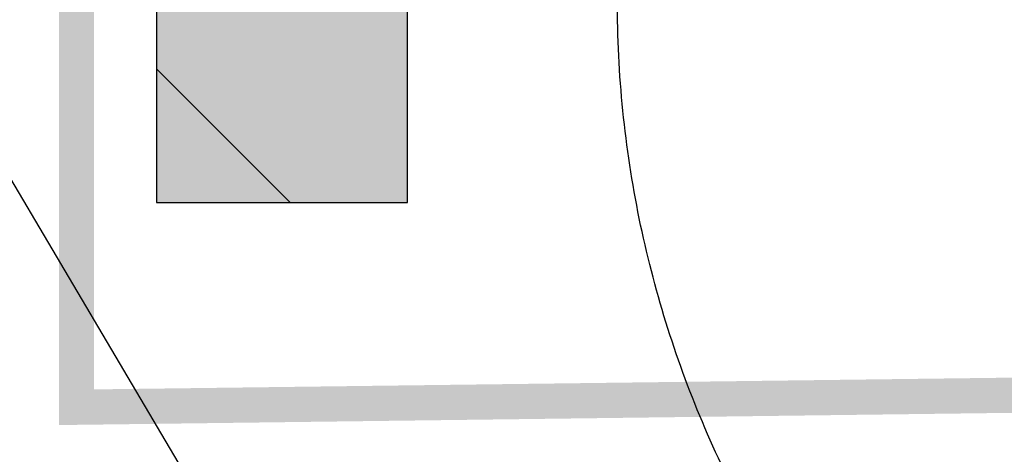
# Model space of a CAD drawing. Header units: millimetres. Extents: x 20872 to 297961, y -293704 to 213007.
# Tile 143 of 242: x 73123 to 73962, y -15063 to -14692. Entities that reach past the tile are written whole.
import ezdxf
from ezdxf.xclip import XClip

# ---------------------------------------------------------------- set-up
doc = ezdxf.new("R2010")
doc.units = ezdxf.units.MM
doc.header["$LTSCALE"] = 100
doc.header["$XCLIPFRAME"] = 2
doc.linetypes.add('ACAD_ISO10W100', pattern=[18, 12, -3, 0, -3])
for name, color, linetype in [('A--L$7--_stramien', 1, 'Continuous'), ('A--L20--_bovenbouw', 3, 'Continuous'), ('A--L65--_beveiligingsinstallaties', 8, 'Continuous'), ('at_Entity', 8, 'Continuous'), ('XREFS', 9, 'Continuous')]:
    doc.layers.add(name, color=color, linetype=linetype)

# ---------------------------------------------------------------- blocks, each defined once
blk = doc.blocks.new('lblock2')
at = {"layer": 'at_Entity', "color": 1}
blk.add_arc((-278.76, 1514.58), 924.77, 90.12635, 180.00491, dxfattribs=at)
blk = doc.blocks.new('stramienlijnen_1')
at = {"layer": 'A--L$7--_stramien', "color": 1, "linetype": 'ACAD_ISO10W100', "lineweight": -3}
blk.add_line((70962.58, 14729.9), (80957.96, -2152.59), dxfattribs=at)
blk = doc.blocks.new('2016-01-28 101 1e verdieping bestaand')
at = {"layer": 'A--L20--_bovenbouw', "linetype": 'Continuous', "lineweight": -3}
blk.add_hatch(color=249, dxfattribs=at).paths.add_polyline_path([(73454.61, 11072.3), (73454.62, 12836.3), (73240.62, 13050.3), (73240.61, 11072.3)], flags=0)
h = blk.add_hatch(dxfattribs=at)
h.set_pattern_fill('_U', color=1, scale=200, angle=134.99953, style=0, pattern_type=0)
h.set_pattern_definition([(135, (73454.6, 11072.3), (-141.423, -141.42), [])])
h.paths.add_polyline_path([(73454.61, 11072.3), (73454.62, 12836.3), (73240.62, 13050.3), (73240.61, 11072.3)], flags=0)
at = {"layer": 'A--L20--_bovenbouw', "color": 3, "linetype": 'Continuous', "lineweight": -3}
for p, q in [((73240.62, 13050.3), (73240.61, 11072.3)), ((73454.61, 11072.3), (73454.62, 12836.3)), ((73240.61, 11072.3), (73454.61, 11072.3))]:
    blk.add_line(p, q, dxfattribs=at)
at = {"layer": 'A--L65--_beveiligingsinstallaties', "color": 1, "linetype": 'ACAD_ISO10W100', "ltscale": 0.3, "true_color": 0xf50004, "const_width": 30}
blk.add_lwpolyline([(75134.76, 13101.85), (73172.48, 13102.06), (73172.63, 10897.79), (74833.09, 10919.1)], dxfattribs=at)
at = {"layer": 'A--L$7--_stramien'}
blk.add_blockref('stramienlijnen_1', (0, 0), dxfattribs=at)
at = {"layer": 'A--L20--_bovenbouw', "xscale": -1, "rotation": 179.9995300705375}
blk.add_blockref('lblock2', (74836.85, 12759.29), dxfattribs=at)

msp = doc.modelspace()

# ---------------------------------------------------------------- block references
at = {"layer": 'XREFS', "color": 31, "true_color": 0xdec496}
ref = msp.add_blockref('2016-01-28 101 1e verdieping bestaand', (-1, -25920.2), dxfattribs=at)
XClip(ref).set_block_clipping_path([(116767.0762143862, 29769.3836009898), (164491.5066313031, 13442.9004429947), (179861.0762143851, 13442.9004429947), (179861.0762143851, -11696.8579780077), (20873.0762143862, -11696.8579780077), (20873.0762143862, 82263.1420219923), (116767.0762143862, 82263.1420219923)])

doc.saveas('drawing.dxf')
